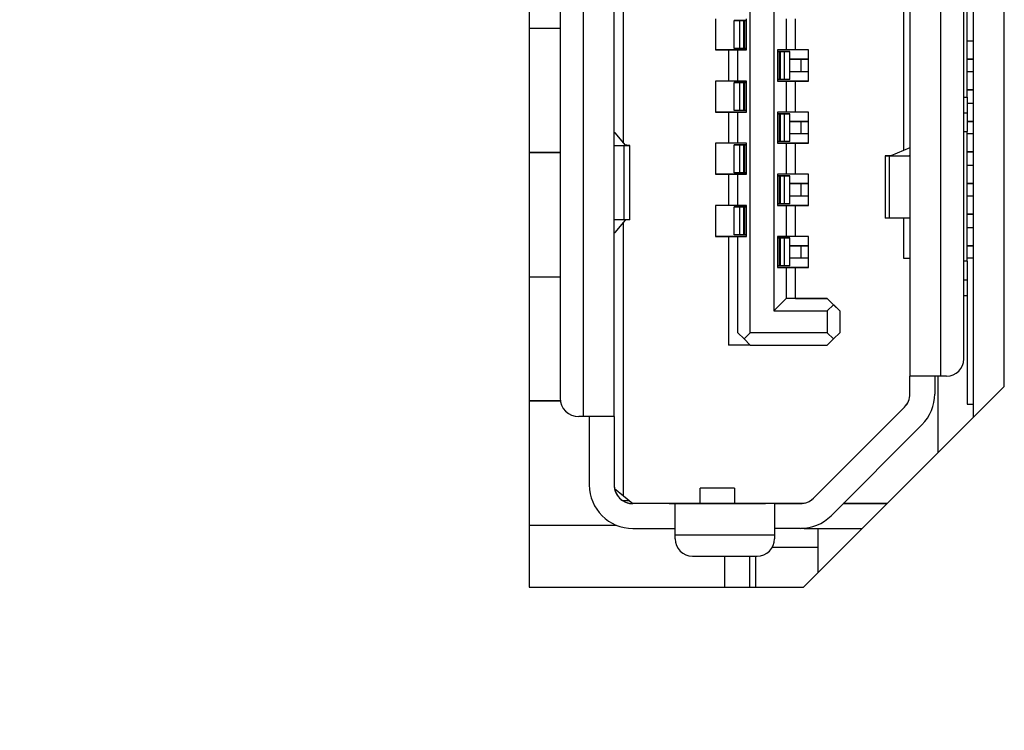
# Model space of a CAD drawing. Header units: millimetres. Extents: x 0 to 1118, y 0 to 864.
# Tile 13 of 256: x 82.99 to 86.95, y 340.63 to 343.48. Entities that reach past the tile are written whole.
import ezdxf

# ---------------------------------------------------------------- set-up
doc = ezdxf.new("R2010")
doc.units = ezdxf.units.MM
doc.dimstyles.new('SLDDIMSTYLE2', dxfattribs={"dimtxt": 0.18, "dimasz": 0.762, "dimexe": 0, "dimexo": 0.0625, "dimgap": 0, "dimtad": 0, "dimtih": 1, "dimtoh": 1, "dimdec": 0, "dimrnd": 1e-09, "dimzin": 0, "dimdsep": 46, "dimtxsty": 'Standard', "dimblk1": 'DOT', "dimblk2": 'DOT', "dimsah": 1, "dimcen": 0.09, "dimadec": 0, "dimazin": 0, "dimtfac": 0.762, "dimtdec": 0, "dimtofl": 0, "dimtmove": 0, "dimatfit": 3, "dimldrblk": 'DOT', "dimfxl": 1, "dimfrac": 2, "dimtolj": 1, "dimtzin": 0, "dimarcsym": 0})

# ---------------------------------------------------------------- blocks, each defined once
blk = doc.blocks.new('_Dot')
at = {"color": 0, "linetype": 'ByBlock', "lineweight": -2}
blk.add_line((-0.5, 0), (-1, 0), dxfattribs=at)
at = {"color": 0, "linetype": 'ByBlock', "const_width": 0.5}
blk.add_lwpolyline([(-0.25, 0, 1), (0.25, 0, 1)], format="xyb", close=True, dxfattribs=at)

msp = doc.modelspace()

# ---------------------------------------------------------------- linework, layer by layer
at = {"color": 7, "linetype": 'Continuous', "lineweight": 25}
for p, q in [((85.0369, 345.8947), (85.0369, 341.2016)), ((86.8244, 345.8947), (86.8244, 341.8847)), ((86.9494, 342.0097), (86.9494, 345.8947)), ((85.2544, 345.4254), (85.2544, 341.8879)), ((85.3794, 341.8879), (85.3794, 345.4254)), ((86.6944, 342.0504), (86.6944, 345.4254)), ((85.1619, 345.3504), (85.1619, 341.9629)), ((86.7869, 342.1204), (86.7869, 345.3554)), ((85.9269, 342.2254), (85.9269, 345.1254)), ((86.0219, 345.0379), (86.0219, 342.3129)), ((85.4169, 342.9898), (85.4169, 344.111)), ((86.5444, 344.1419), (86.5444, 342.9589)), ((86.7994, 343.1729), (86.7994, 343.9279)), ((86.5694, 343.6604), (86.5694, 342.0504)), ((85.7869, 343.4879), (85.7869, 343.3629)), ((85.8619, 343.4816), (85.8619, 343.4817)), ((85.9119, 343.4817), (85.8619, 343.4817)), ((85.8619, 343.4816), (85.8841, 343.4816)), ((85.8619, 343.3691), (85.8619, 343.4816)), ((85.8841, 343.4816), (85.8841, 343.3691)), ((85.9013, 343.3691), (85.9013, 343.4816)), ((85.9044, 343.4816), (85.9013, 343.4816)), ((85.9044, 343.4816), (85.9044, 343.3691)), ((85.9119, 343.3629), (85.9119, 343.4879)), ((86.0719, 343.4879), (86.0719, 343.3629)), ((86.1094, 343.3629), (86.1094, 343.4879)), ((85.0369, 343.4508), (85.1619, 343.4508)), ((86.7994, 343.4004), (86.8244, 343.4004)), ((86.8244, 343.3979), (86.7994, 343.3979)), ((85.7869, 343.3629), (85.8394, 343.3629)), ((85.9119, 343.3629), (85.7869, 343.3629)), ((85.8394, 343.3629), (85.8769, 343.3629)), ((85.8394, 343.3629), (85.8394, 343.2379)), ((85.8841, 343.3691), (85.8619, 343.3691)), ((85.8769, 343.2379), (85.8769, 343.3629)), ((85.8769, 343.3629), (85.9119, 343.3629)), ((85.8769, 343.3629), (85.8769, 343.3629)), ((85.9044, 343.3691), (85.9013, 343.3691)), ((86.0719, 343.3629), (86.0369, 343.3629)), ((86.0369, 343.3629), (86.0369, 343.2379)), ((86.0869, 343.3567), (86.0369, 343.3567)), ((86.0444, 343.2441), (86.0444, 343.3566)), ((86.0476, 343.3566), (86.0444, 343.3566)), ((86.0476, 343.3566), (86.0476, 343.2441)), ((86.0648, 343.2441), (86.0648, 343.3566)), ((86.0648, 343.3566), (86.0869, 343.3566)), ((86.1094, 343.3629), (86.0719, 343.3629)), ((86.0869, 343.3567), (86.0869, 343.3566)), ((86.0869, 343.2441), (86.0869, 343.3566)), ((86.1619, 343.3629), (86.1094, 343.3629)), ((86.1619, 343.2379), (86.1619, 343.3629)), ((86.1619, 343.3254), (86.1261, 343.3254)), ((86.1315, 343.3254), (86.1619, 343.3254)), ((86.1315, 343.2754), (86.1315, 343.3254)), ((86.8244, 343.3254), (86.7994, 343.3254)), ((86.7994, 343.3254), (86.8244, 343.3254)), ((86.1619, 343.2754), (86.1315, 343.2754)), ((86.8244, 343.2754), (86.7994, 343.2754)), ((85.7869, 343.2379), (85.7869, 343.1129)), ((85.8394, 343.2379), (85.7869, 343.2379)), ((85.8769, 343.2379), (85.8394, 343.2379)), ((85.9119, 343.2379), (85.8769, 343.2379)), ((85.9119, 343.1129), (85.9119, 343.2379)), ((86.0369, 343.2379), (86.0719, 343.2379)), ((86.1619, 343.2379), (86.0369, 343.2379)), ((86.0476, 343.2441), (86.0444, 343.2441)), ((86.0869, 343.2441), (86.0648, 343.2441)), ((86.0719, 343.2379), (86.0719, 343.1129)), ((86.0719, 343.2379), (86.1094, 343.2379)), ((86.0719, 343.2379), (86.0719, 343.2379)), ((86.1094, 343.2379), (86.1619, 343.2379)), ((86.1094, 343.1129), (86.1094, 343.2379)), ((85.8619, 343.2316), (85.8619, 343.2317)), ((85.9119, 343.2317), (85.8619, 343.2317)), ((85.8619, 343.2316), (85.8841, 343.2316)), ((85.8619, 343.1191), (85.8619, 343.2316)), ((85.8841, 343.2316), (85.8841, 343.1191)), ((85.9044, 343.2316), (85.9013, 343.2316)), ((85.9013, 343.1191), (85.9013, 343.2316)), ((85.9044, 343.2316), (85.9044, 343.1191)), ((86.8244, 343.2029), (86.7994, 343.2029)), ((86.7994, 343.2029), (86.8244, 343.2029)), ((86.7869, 343.1729), (86.7994, 343.1729)), ((86.7994, 343.1729), (86.7994, 343.1104)), ((85.7869, 343.1129), (85.8394, 343.1129)), ((85.9119, 343.1129), (85.7869, 343.1129)), ((85.8394, 343.1129), (85.8769, 343.1129)), ((85.8394, 343.1129), (85.8394, 342.9879)), ((85.8841, 343.1191), (85.8619, 343.1191)), ((85.8769, 342.9879), (85.8769, 343.1129)), ((85.8769, 343.1129), (85.9119, 343.1129)), ((85.8769, 343.1129), (85.8769, 343.1129)), ((85.9044, 343.1191), (85.9013, 343.1191)), ((86.0719, 343.1129), (86.0369, 343.1129)), ((86.0369, 343.1129), (86.0369, 342.9879)), ((86.1094, 343.1129), (86.0719, 343.1129)), ((86.1619, 343.1129), (86.1094, 343.1129)), ((86.1619, 342.9879), (86.1619, 343.1129)), ((86.8244, 343.1479), (86.7994, 343.1479)), ((86.0869, 343.1067), (86.0369, 343.1067)), ((86.0444, 342.9941), (86.0444, 343.1066)), ((86.0476, 343.1066), (86.0444, 343.1066)), ((86.0476, 343.1066), (86.0476, 342.9941)), ((86.0648, 343.1066), (86.0869, 343.1066)), ((86.0648, 342.9941), (86.0648, 343.1066)), ((86.0869, 343.1067), (86.0869, 343.1066)), ((86.0869, 342.9941), (86.0869, 343.1066)), ((86.1619, 343.0754), (86.1261, 343.0754)), ((86.1315, 343.0754), (86.1619, 343.0754)), ((86.1315, 343.0254), (86.1315, 343.0754)), ((86.7869, 343.1104), (86.7994, 343.1104)), ((86.7994, 343.1104), (86.7994, 343.0354)), ((86.8244, 343.0754), (86.7994, 343.0754)), ((86.7994, 343.0754), (86.8244, 343.0754)), ((86.7994, 342.5129), (86.7994, 343.0354)), ((85.3831, 343.0292), (85.3794, 343.0292)), ((85.3831, 343.0292), (85.3794, 343.0292)), ((85.4251, 342.9804), (85.3831, 343.0292)), ((86.0476, 342.9941), (86.0444, 342.9941)), ((86.0869, 342.9941), (86.0648, 342.9941)), ((86.1619, 343.0254), (86.1315, 343.0254)), ((86.8244, 343.0254), (86.7994, 343.0254)), ((85.3794, 342.9791), (85.4313, 342.9791)), ((85.3794, 342.9791), (85.4181, 342.9791)), ((85.4181, 342.9791), (85.4181, 342.6791)), ((85.4419, 342.6791), (85.4419, 342.9791)), ((85.7869, 342.9879), (85.7869, 342.8629)), ((85.8394, 342.9879), (85.7869, 342.9879)), ((85.8769, 342.9879), (85.8394, 342.9879)), ((85.8619, 342.9816), (85.8619, 342.9817)), ((85.9119, 342.9817), (85.8619, 342.9817)), ((85.8619, 342.9816), (85.8841, 342.9816)), ((85.8619, 342.8691), (85.8619, 342.9816)), ((85.9119, 342.9879), (85.8769, 342.9879)), ((85.8841, 342.9816), (85.8841, 342.8691)), ((85.9013, 342.8691), (85.9013, 342.9816)), ((85.9044, 342.9816), (85.9013, 342.9816)), ((85.9044, 342.9816), (85.9044, 342.8691)), ((85.9119, 342.8629), (85.9119, 342.9879)), ((86.0369, 342.9879), (86.0719, 342.9879)), ((86.1619, 342.9879), (86.0369, 342.9879)), ((86.0719, 342.9879), (86.0719, 342.8629)), ((86.0719, 342.9879), (86.1094, 342.9879)), ((86.0719, 342.9879), (86.0719, 342.9879)), ((86.1094, 342.9879), (86.1619, 342.9879)), ((86.1094, 342.8629), (86.1094, 342.9879)), ((86.5694, 342.9695), (86.4922, 342.9366)), ((85.0369, 342.9509), (85.1619, 342.9509)), ((85.1619, 342.9509), (85.0369, 342.9509)), ((85.0369, 342.9509), (85.1619, 342.9509)), ((85.1619, 342.9509), (85.0369, 342.9509)), ((85.0369, 342.9509), (85.1619, 342.9509)), ((85.1619, 342.9508), (85.0369, 342.9508)), ((85.0369, 342.9508), (85.1619, 342.9508)), ((85.1619, 342.9508), (85.0369, 342.9508)), ((85.0369, 342.9508), (85.1619, 342.9508)), ((85.0369, 342.9508), (85.1619, 342.9508)), ((85.1619, 342.9508), (85.0369, 342.9508)), ((85.1619, 342.9508), (85.0369, 342.9508)), ((86.4694, 342.9366), (86.4694, 342.6866)), ((86.4922, 342.9366), (86.4703, 342.9366)), ((86.4868, 342.9366), (86.5694, 342.9366)), ((86.4868, 342.6866), (86.4868, 342.9366)), ((86.4922, 342.9366), (86.5694, 342.9366)), ((86.567, 342.9366), (86.5694, 342.9366)), ((86.5694, 342.9366), (86.5674, 342.9366)), ((86.8244, 342.9529), (86.7994, 342.9529)), ((86.7994, 342.9529), (86.8244, 342.9529)), ((86.8244, 342.8979), (86.7994, 342.8979)), ((85.7869, 342.8629), (85.8394, 342.8629)), ((85.9119, 342.8629), (85.7869, 342.8629)), ((85.8394, 342.8629), (85.8769, 342.8629)), ((85.8394, 342.8629), (85.8394, 342.7379)), ((85.8841, 342.8691), (85.8619, 342.8691)), ((85.8769, 342.7379), (85.8769, 342.8629)), ((85.8769, 342.8629), (85.9119, 342.8629)), ((85.8769, 342.8629), (85.8769, 342.8629)), ((85.9044, 342.8691), (85.9013, 342.8691)), ((86.0719, 342.8629), (86.0369, 342.8629)), ((86.0369, 342.8629), (86.0369, 342.7379)), ((86.0869, 342.8567), (86.0369, 342.8567)), ((86.0476, 342.8566), (86.0444, 342.8566)), ((86.0444, 342.7441), (86.0444, 342.8566)), ((86.0476, 342.8566), (86.0476, 342.7441)), ((86.0648, 342.8566), (86.0869, 342.8566)), ((86.0648, 342.7441), (86.0648, 342.8566)), ((86.1094, 342.8629), (86.0719, 342.8629)), ((86.0869, 342.8567), (86.0869, 342.8566)), ((86.0869, 342.7441), (86.0869, 342.8566)), ((86.1619, 342.8629), (86.1094, 342.8629)), ((86.1619, 342.7379), (86.1619, 342.8629)), ((86.1619, 342.8254), (86.1261, 342.8254)), ((86.1315, 342.8254), (86.1619, 342.8254)), ((86.1315, 342.7754), (86.1315, 342.8254)), ((86.8244, 342.8254), (86.7994, 342.8254)), ((86.7994, 342.8254), (86.8244, 342.8254)), ((86.1619, 342.7754), (86.1315, 342.7754)), ((86.8244, 342.7754), (86.7994, 342.7754)), ((85.7869, 342.7379), (85.7869, 342.6129)), ((85.8394, 342.7379), (85.7869, 342.7379)), ((85.8769, 342.7379), (85.8394, 342.7379)), ((85.8619, 342.7316), (85.8619, 342.7317)), ((85.9119, 342.7317), (85.8619, 342.7317)), ((85.8619, 342.7316), (85.8841, 342.7316)), ((85.8619, 342.6191), (85.8619, 342.7316)), ((85.9119, 342.7379), (85.8769, 342.7379)), ((85.8841, 342.7316), (85.8841, 342.6191)), ((85.9013, 342.6191), (85.9013, 342.7316)), ((85.9044, 342.7316), (85.9013, 342.7316)), ((85.9044, 342.7316), (85.9044, 342.6191)), ((85.9119, 342.6129), (85.9119, 342.7379)), ((86.0369, 342.7379), (86.0719, 342.7379)), ((86.1619, 342.7379), (86.0369, 342.7379)), ((86.0476, 342.7441), (86.0444, 342.7441)), ((86.0869, 342.7441), (86.0648, 342.7441)), ((86.0719, 342.7379), (86.0719, 342.6129)), ((86.0719, 342.7379), (86.1094, 342.7379)), ((86.0719, 342.7379), (86.0719, 342.7379)), ((86.1094, 342.7379), (86.1619, 342.7379)), ((86.1094, 342.6129), (86.1094, 342.7379)), ((85.4181, 342.6791), (85.3794, 342.6791)), ((85.3831, 342.6292), (85.4251, 342.6779)), ((86.5694, 342.6866), (86.4868, 342.6866)), ((86.5444, 342.6866), (86.5444, 342.5254)), ((86.8244, 342.7029), (86.7994, 342.7029)), ((86.7994, 342.7029), (86.8244, 342.7029)), ((85.4169, 341.5692), (85.4169, 342.6685)), ((86.8244, 342.6479), (86.7994, 342.6479)), ((85.3794, 342.6292), (85.3831, 342.6292)), ((85.7869, 342.6129), (85.8394, 342.6129)), ((85.9119, 342.6129), (85.7869, 342.6129)), ((85.8394, 342.6129), (85.8769, 342.6129)), ((85.8394, 342.6129), (85.8394, 342.1754)), ((85.8841, 342.6191), (85.8619, 342.6191)), ((85.8769, 342.2254), (85.8769, 342.6129)), ((85.8769, 342.6129), (85.9119, 342.6129)), ((85.8769, 342.6129), (85.8769, 342.6129)), ((85.9044, 342.6191), (85.9013, 342.6191)), ((86.0719, 342.6129), (86.0369, 342.6129)), ((86.0369, 342.6129), (86.0369, 342.4879)), ((86.0869, 342.6067), (86.0369, 342.6067)), ((86.0444, 342.4941), (86.0444, 342.6066)), ((86.0476, 342.6066), (86.0444, 342.6066)), ((86.0476, 342.6066), (86.0476, 342.4941)), ((86.0648, 342.4941), (86.0648, 342.6066)), ((86.0648, 342.6066), (86.0869, 342.6066)), ((86.1094, 342.6129), (86.0719, 342.6129)), ((86.0869, 342.6067), (86.0869, 342.6066)), ((86.0869, 342.4941), (86.0869, 342.6066)), ((86.1619, 342.6129), (86.1094, 342.6129)), ((86.1619, 342.4879), (86.1619, 342.6129)), ((86.1619, 342.5754), (86.1261, 342.5754)), ((86.1315, 342.5754), (86.1619, 342.5754)), ((86.1315, 342.5254), (86.1315, 342.5754)), ((86.8244, 342.5754), (86.7994, 342.5754)), ((86.7994, 342.5754), (86.8244, 342.5754)), ((86.1619, 342.5254), (86.1315, 342.5254)), ((86.5444, 342.5254), (86.5694, 342.5254)), ((86.5444, 342.5254), (86.5694, 342.5254)), ((86.8244, 342.5254), (86.7994, 342.5254)), ((86.0369, 342.4879), (86.0719, 342.4879)), ((86.1619, 342.4879), (86.0369, 342.4879)), ((86.0476, 342.4941), (86.0444, 342.4941)), ((86.0869, 342.4941), (86.0648, 342.4941)), ((86.0719, 342.4879), (86.0719, 342.3629)), ((86.0719, 342.4879), (86.1094, 342.4879)), ((86.0719, 342.4879), (86.0719, 342.4879)), ((86.1094, 342.4879), (86.1619, 342.4879)), ((86.1094, 342.3629), (86.1094, 342.4879)), ((86.7994, 342.5129), (86.7994, 342.4379)), ((85.0369, 342.4508), (85.1619, 342.4508)), ((86.7869, 342.4379), (86.7994, 342.4379)), ((86.7869, 342.4379), (86.7994, 342.4379)), ((86.7994, 342.4379), (86.7994, 342.3754)), ((86.7994, 342.4379), (86.7994, 342.4379)), ((86.0719, 342.3629), (86.0219, 342.3129)), ((86.2369, 342.3629), (86.0719, 342.3629)), ((86.1094, 342.3629), (86.0719, 342.3629)), ((86.1094, 342.3629), (86.2369, 342.3629)), ((86.2369, 342.3629), (86.2619, 342.3379)), ((86.2369, 342.3629), (86.2369, 342.3629)), ((86.2369, 342.3629), (86.2869, 342.3129)), ((86.7869, 342.3754), (86.7994, 342.3754)), ((86.7994, 342.3754), (86.7994, 341.9379)), ((86.2369, 342.3129), (86.2619, 342.3379)), ((86.2869, 342.3129), (86.2619, 342.3379)), ((86.0219, 342.3129), (86.2369, 342.3129)), ((86.2369, 342.3129), (86.2369, 342.2254)), ((86.2869, 342.3129), (86.2869, 342.2254)), ((86.2869, 342.3129), (86.2869, 342.3129)), ((85.9019, 342.2004), (85.8769, 342.2254)), ((85.9269, 342.2254), (85.9019, 342.2004)), ((86.2369, 342.2254), (85.9269, 342.2254)), ((86.2369, 342.2254), (86.2619, 342.2004)), ((86.2619, 342.2004), (86.2869, 342.2254)), ((85.9269, 342.1754), (85.8394, 342.1754)), ((85.9019, 342.2004), (85.9269, 342.1754)), ((85.9269, 342.1754), (86.2369, 342.1754)), ((86.2369, 342.1754), (86.2619, 342.2004)), ((86.5694, 341.9789), (86.5694, 342.0504)), ((86.6694, 342.0504), (86.6694, 341.9789)), ((86.6819, 342.0504), (86.6819, 341.7422)), ((86.7169, 342.0504), (86.6944, 342.0504)), ((86.9494, 342.0097), (86.1414, 341.2016)), ((85.0369, 341.9509), (85.1629, 341.9509)), ((85.1629, 341.9509), (85.0369, 341.9509)), ((85.0369, 341.9509), (85.1629, 341.9509)), ((85.1629, 341.9509), (85.0369, 341.9509)), ((85.0369, 341.9509), (85.1629, 341.9509)), ((85.1629, 341.9508), (85.0369, 341.9508)), ((85.0369, 341.9508), (85.1629, 341.9508)), ((85.1629, 341.9508), (85.0369, 341.9508)), ((85.0369, 341.9508), (85.1629, 341.9508)), ((85.1629, 341.9508), (85.0369, 341.9508)), ((85.0369, 341.9508), (85.1629, 341.9508)), ((85.1629, 341.9508), (85.0369, 341.9508)), ((86.5475, 341.9259), (86.1814, 341.5598)), ((86.1814, 341.5599), (86.5475, 341.9259)), ((86.5475, 341.9259), (86.1814, 341.5599)), ((86.1814, 341.5599), (86.5475, 341.9259)), ((86.5475, 341.9259), (86.5475, 341.9259)), ((86.5475, 341.9259), (86.5475, 341.9259)), ((86.7994, 341.9379), (86.8244, 341.9379)), ((86.7994, 341.9379), (86.8244, 341.9379)), ((85.2544, 341.8879), (85.2369, 341.8879)), ((85.2794, 341.8879), (85.2794, 341.6129)), ((85.3794, 341.8879), (85.3794, 341.6129)), ((86.2521, 341.4891), (86.6182, 341.8552)), ((85.3807, 341.5994), (85.3807, 341.5994)), ((85.3807, 341.5994), (85.4169, 341.5692)), ((85.4169, 341.5692), (85.4544, 341.5379)), ((85.8632, 341.6004), (85.7257, 341.6004)), ((85.7257, 341.5379), (85.7257, 341.6004)), ((85.8632, 341.6004), (85.8632, 341.5379)), ((85.413, 341.5504), (85.4394, 341.5504)), ((85.4395, 341.5503), (85.4519, 341.538)), ((85.6244, 341.5379), (85.4544, 341.5379)), ((85.4544, 341.5379), (85.4544, 341.5379)), ((85.7257, 341.5379), (85.4544, 341.5379)), ((85.6008, 341.5379), (85.6507, 341.5379)), ((86.0244, 341.5379), (85.6244, 341.5379)), ((85.6244, 341.4129), (85.6244, 341.5379)), ((85.6507, 341.5379), (85.6507, 341.5379)), ((85.6507, 341.5379), (85.6507, 341.5379)), ((85.7257, 341.5379), (85.6755, 341.5379)), ((85.7257, 341.5379), (85.7257, 341.5379)), ((85.7257, 341.5379), (85.8632, 341.5379)), ((86.0986, 341.5379), (85.8632, 341.5379)), ((85.8632, 341.5379), (85.8632, 341.5379)), ((85.9134, 341.5379), (85.8632, 341.5379)), ((85.9382, 341.5379), (85.9881, 341.5379)), ((85.9382, 341.5379), (85.9382, 341.5379)), ((85.9382, 341.5379), (85.9382, 341.5379)), ((86.0244, 341.5379), (86.0244, 341.4129)), ((86.0244, 341.5379), (86.1284, 341.5379)), ((86.1284, 341.5379), (86.1284, 341.5379)), ((86.1284, 341.5379), (86.1284, 341.5379)), ((86.1814, 341.5598), (86.1814, 341.5599)), ((86.1814, 341.5599), (86.1814, 341.5599)), ((86.3009, 341.5379), (86.4777, 341.5379)), ((86.4777, 341.5379), (86.3009, 341.5379)), ((86.4777, 341.5379), (86.3009, 341.5379)), ((85.0369, 341.4508), (85.3885, 341.4508)), ((85.4544, 341.4379), (85.6244, 341.4379)), ((85.6244, 341.4129), (86.0244, 341.4129)), ((85.6244, 341.3966), (85.6244, 341.4129)), ((86.1284, 341.4379), (86.0244, 341.4379)), ((86.0244, 341.4129), (86.0244, 341.3966)), ((86.1444, 341.4379), (86.1309, 341.4379)), ((86.1444, 341.4379), (86.3777, 341.4379)), ((86.1994, 341.4379), (86.1994, 341.3632)), ((86.016, 341.3632), (86.1994, 341.3632)), ((86.1994, 341.3632), (86.1994, 341.2597)), ((85.6944, 341.3266), (85.9544, 341.3266)), ((85.8244, 341.2016), (85.8244, 341.3266)), ((85.9244, 341.3266), (85.9244, 341.2016)), ((85.9494, 341.2016), (85.9494, 341.3266)), ((85.0369, 341.2016), (86.1414, 341.2016))]:
    msp.add_line(p, q, dxfattribs=at)
at = {"color": 8, "linetype": 'Continuous', "lineweight": 25}
for p, q in [((86.7869, 343.0354), (86.7994, 343.0354)), ((86.7994, 342.5129), (86.7869, 342.5129)), ((86.1444, 341.5396), (86.1444, 341.5396)), ((86.1444, 341.4379), (86.1444, 341.4386))]:
    msp.add_line(p, q, dxfattribs=at)
at = {"color": 7, "linetype": 'Continuous', "lineweight": 25, "flags": 128}
for points in [[(85.8841, 343.4816), (85.885, 343.4816), (85.8863, 343.4816), (85.888, 343.4816), (85.8902, 343.4816), (85.8927, 343.4816), (85.8954, 343.4816), (85.8983, 343.4816), (85.9013, 343.4816)], [(85.9044, 343.4816), (85.9059, 343.4816), (85.9073, 343.4816), (85.9086, 343.4816), (85.9097, 343.4816), (85.9107, 343.4816), (85.9114, 343.4816), (85.9118, 343.4816), (85.9119, 343.4816)], [(85.9013, 343.3691), (85.8983, 343.3691), (85.8954, 343.3691), (85.8927, 343.3691), (85.8902, 343.3691), (85.888, 343.3691), (85.8863, 343.3691), (85.885, 343.3691), (85.8841, 343.3691)], [(85.9119, 343.3691), (85.9118, 343.3691), (85.9114, 343.3691), (85.9107, 343.3691), (85.9097, 343.3691), (85.9086, 343.3691), (85.9073, 343.3691), (85.9059, 343.3691), (85.9044, 343.3691)], [(86.0369, 343.3566), (86.0371, 343.3566), (86.0375, 343.3566), (86.0382, 343.3566), (86.0391, 343.3566), (86.0403, 343.3566), (86.0416, 343.3566), (86.043, 343.3566), (86.0444, 343.3566)], [(86.0476, 343.3566), (86.0506, 343.3566), (86.0535, 343.3566), (86.0562, 343.3566), (86.0587, 343.3566), (86.0608, 343.3566), (86.0626, 343.3566), (86.0639, 343.3566), (86.0648, 343.3566)], [(86.1261, 343.3254), (86.1082, 343.3254), (86.0913, 343.3254), (86.0869, 343.3254)], [(86.0869, 343.3254), (86.0878, 343.3254), (86.0902, 343.3254), (86.0943, 343.3254), (86.0997, 343.3254), (86.1064, 343.3254), (86.1141, 343.3254), (86.1226, 343.3254), (86.1315, 343.3254)], [(86.1315, 343.2754), (86.1226, 343.2754), (86.1141, 343.2754), (86.1064, 343.2754), (86.0997, 343.2754), (86.0943, 343.2754), (86.0902, 343.2754), (86.0878, 343.2754), (86.0869, 343.2754)], [(86.0444, 343.2441), (86.043, 343.2441), (86.0416, 343.2441), (86.0403, 343.2441), (86.0391, 343.2441), (86.0382, 343.2441), (86.0375, 343.2441), (86.0371, 343.2441), (86.0369, 343.2441)], [(86.0648, 343.2441), (86.0639, 343.2441), (86.0626, 343.2441), (86.0608, 343.2441), (86.0587, 343.2441), (86.0562, 343.2441), (86.0535, 343.2441), (86.0506, 343.2441), (86.0476, 343.2441)], [(85.8841, 343.2316), (85.885, 343.2316), (85.8863, 343.2316), (85.888, 343.2316), (85.8902, 343.2316), (85.8927, 343.2316), (85.8954, 343.2316), (85.8983, 343.2316), (85.9013, 343.2316)], [(85.9044, 343.2316), (85.9059, 343.2316), (85.9073, 343.2316), (85.9086, 343.2316), (85.9097, 343.2316), (85.9107, 343.2316), (85.9114, 343.2316), (85.9118, 343.2316), (85.9119, 343.2316)], [(85.9013, 343.1191), (85.8983, 343.1191), (85.8954, 343.1191), (85.8927, 343.1191), (85.8902, 343.1191), (85.888, 343.1191), (85.8863, 343.1191), (85.885, 343.1191), (85.8841, 343.1191)], [(85.9119, 343.1191), (85.9118, 343.1191), (85.9114, 343.1191), (85.9107, 343.1191), (85.9097, 343.1191), (85.9086, 343.1191), (85.9073, 343.1191), (85.9059, 343.1191), (85.9044, 343.1191)], [(86.0369, 343.1066), (86.0371, 343.1066), (86.0375, 343.1066), (86.0382, 343.1066), (86.0391, 343.1066), (86.0403, 343.1066), (86.0416, 343.1066), (86.043, 343.1066), (86.0444, 343.1066)], [(86.0476, 343.1066), (86.0506, 343.1066), (86.0535, 343.1066), (86.0562, 343.1066), (86.0587, 343.1066), (86.0608, 343.1066), (86.0626, 343.1066), (86.0639, 343.1066), (86.0648, 343.1066)], [(86.1261, 343.0754), (86.1082, 343.0754), (86.0913, 343.0754), (86.0869, 343.0754)], [(86.0869, 343.0754), (86.0878, 343.0754), (86.0902, 343.0754), (86.0943, 343.0754), (86.0997, 343.0754), (86.1064, 343.0754), (86.1141, 343.0754), (86.1226, 343.0754), (86.1315, 343.0754)], [(86.0444, 342.9941), (86.043, 342.9941), (86.0416, 342.9941), (86.0403, 342.9941), (86.0391, 342.9941), (86.0382, 342.9941), (86.0375, 342.9941), (86.0371, 342.9941), (86.0369, 342.9941)], [(86.0648, 342.9941), (86.0639, 342.9941), (86.0626, 342.9941), (86.0608, 342.9941), (86.0587, 342.9941), (86.0562, 342.9941), (86.0535, 342.9941), (86.0506, 342.9941), (86.0476, 342.9941)], [(86.1315, 343.0254), (86.1226, 343.0254), (86.1141, 343.0254), (86.1064, 343.0254), (86.0997, 343.0254), (86.0943, 343.0254), (86.0902, 343.0254), (86.0878, 343.0254), (86.0869, 343.0254)], [(85.4181, 342.9791), (85.4268, 342.9791), (85.4337, 342.9791), (85.4385, 342.9791), (85.4412, 342.9791), (85.4419, 342.9791), (85.4405, 342.9791), (85.4369, 342.9791), (85.4313, 342.9791)], [(85.8841, 342.9816), (85.885, 342.9816), (85.8863, 342.9816), (85.888, 342.9816), (85.8902, 342.9816), (85.8927, 342.9816), (85.8954, 342.9816), (85.8983, 342.9816), (85.9013, 342.9816)], [(85.9044, 342.9816), (85.9059, 342.9816), (85.9073, 342.9816), (85.9086, 342.9816), (85.9097, 342.9816), (85.9107, 342.9816), (85.9114, 342.9816), (85.9118, 342.9816), (85.9119, 342.9816)], [(86.4703, 342.9366), (86.4695, 342.9366), (86.4696, 342.9366), (86.4704, 342.9366), (86.4721, 342.9366), (86.4746, 342.9366), (86.478, 342.9366), (86.482, 342.9366), (86.4868, 342.9366)], [(85.9013, 342.8691), (85.8983, 342.8691), (85.8954, 342.8691), (85.8927, 342.8691), (85.8902, 342.8691), (85.888, 342.8691), (85.8863, 342.8691), (85.885, 342.8691), (85.8841, 342.8691)], [(85.9119, 342.8691), (85.9118, 342.8691), (85.9114, 342.8691), (85.9107, 342.8691), (85.9097, 342.8691), (85.9086, 342.8691), (85.9073, 342.8691), (85.9059, 342.8691), (85.9044, 342.8691)], [(86.0369, 342.8566), (86.0371, 342.8566), (86.0375, 342.8566), (86.0382, 342.8566), (86.0391, 342.8566), (86.0403, 342.8566), (86.0416, 342.8566), (86.043, 342.8566), (86.0444, 342.8566)], [(86.0476, 342.8566), (86.0506, 342.8566), (86.0535, 342.8566), (86.0562, 342.8566), (86.0587, 342.8566), (86.0608, 342.8566), (86.0626, 342.8566), (86.0639, 342.8566), (86.0648, 342.8566)], [(86.1261, 342.8254), (86.1082, 342.8254), (86.0913, 342.8254), (86.0869, 342.8254)], [(86.0869, 342.8254), (86.0878, 342.8254), (86.0902, 342.8254), (86.0943, 342.8254), (86.0997, 342.8254), (86.1064, 342.8254), (86.1141, 342.8254), (86.1226, 342.8254), (86.1315, 342.8254)], [(86.1315, 342.7754), (86.1226, 342.7754), (86.1141, 342.7754), (86.1064, 342.7754), (86.0997, 342.7754), (86.0943, 342.7754), (86.0902, 342.7754), (86.0878, 342.7754), (86.0869, 342.7754)], [(85.8841, 342.7316), (85.885, 342.7316), (85.8863, 342.7316), (85.888, 342.7316), (85.8902, 342.7316), (85.8927, 342.7316), (85.8954, 342.7316), (85.8983, 342.7316), (85.9013, 342.7316)], [(85.9044, 342.7316), (85.9059, 342.7316), (85.9073, 342.7316), (85.9086, 342.7316), (85.9097, 342.7316), (85.9107, 342.7316), (85.9114, 342.7316), (85.9118, 342.7316), (85.9119, 342.7316)], [(86.0444, 342.7441), (86.043, 342.7441), (86.0416, 342.7441), (86.0403, 342.7441), (86.0391, 342.7441), (86.0382, 342.7441), (86.0375, 342.7441), (86.0371, 342.7441), (86.0369, 342.7441)], [(86.0648, 342.7441), (86.0639, 342.7441), (86.0626, 342.7441), (86.0608, 342.7441), (86.0587, 342.7441), (86.0562, 342.7441), (86.0535, 342.7441), (86.0506, 342.7441), (86.0476, 342.7441)], [(85.4419, 342.6791), (85.4412, 342.6791), (85.4385, 342.6791), (85.4337, 342.6791), (85.4268, 342.6791), (85.4181, 342.6791)], [(86.4868, 342.6866), (86.482, 342.6866), (86.478, 342.6866), (86.4746, 342.6866), (86.4721, 342.6866), (86.4704, 342.6866), (86.4696, 342.6866), (86.4694, 342.6866)], [(85.9013, 342.6191), (85.8983, 342.6191), (85.8954, 342.6191), (85.8927, 342.6191), (85.8902, 342.6191), (85.888, 342.6191), (85.8863, 342.6191), (85.885, 342.6191), (85.8841, 342.6191)], [(85.9119, 342.6191), (85.9118, 342.6191), (85.9114, 342.6191), (85.9107, 342.6191), (85.9097, 342.6191), (85.9086, 342.6191), (85.9073, 342.6191), (85.9059, 342.6191), (85.9044, 342.6191)], [(86.0369, 342.6066), (86.0371, 342.6066), (86.0375, 342.6066), (86.0382, 342.6066), (86.0391, 342.6066), (86.0403, 342.6066), (86.0416, 342.6066), (86.043, 342.6066), (86.0444, 342.6066)], [(86.0476, 342.6066), (86.0506, 342.6066), (86.0535, 342.6066), (86.0562, 342.6066), (86.0587, 342.6066), (86.0608, 342.6066), (86.0626, 342.6066), (86.0639, 342.6066), (86.0648, 342.6066)], [(86.1261, 342.5754), (86.1082, 342.5754), (86.0913, 342.5754), (86.0869, 342.5754)], [(86.0869, 342.5754), (86.0878, 342.5754), (86.0902, 342.5754), (86.0943, 342.5754), (86.0997, 342.5754), (86.1064, 342.5754), (86.1141, 342.5754), (86.1226, 342.5754), (86.1315, 342.5754)], [(86.1315, 342.5254), (86.1226, 342.5254), (86.1141, 342.5254), (86.1064, 342.5254), (86.0997, 342.5254), (86.0943, 342.5254), (86.0902, 342.5254), (86.0878, 342.5254), (86.0869, 342.5254)], [(86.0444, 342.4941), (86.043, 342.4941), (86.0416, 342.4941), (86.0403, 342.4941), (86.0391, 342.4941), (86.0382, 342.4941), (86.0375, 342.4941), (86.0371, 342.4941), (86.0369, 342.4941)], [(86.0648, 342.4941), (86.0639, 342.4941), (86.0626, 342.4941), (86.0608, 342.4941), (86.0587, 342.4941), (86.0562, 342.4941), (86.0535, 342.4941), (86.0506, 342.4941), (86.0476, 342.4941)], [(86.6944, 342.0504), (86.6701, 342.0504), (86.6466, 342.0504), (86.625, 342.0504), (86.6061, 342.0504), (86.5905, 342.0504), (86.579, 342.0504), (86.5718, 342.0504), (86.5694, 342.0504)], [(85.3794, 341.8879), (85.377, 341.8879), (85.3699, 341.8879), (85.3584, 341.8879), (85.3428, 341.8879), (85.3239, 341.8879), (85.3023, 341.8879), (85.2788, 341.8879), (85.2544, 341.8879)], [(85.6382, 341.5379), (85.6305, 341.5379), (85.6232, 341.5379), (85.6164, 341.5379), (85.6106, 341.5379), (85.606, 341.5379), (85.6028, 341.5379), (85.601, 341.5379), (85.6008, 341.5379)], [(85.6755, 341.5379), (85.6743, 341.5379), (85.6718, 341.5379), (85.6681, 341.5379), (85.6635, 341.5379), (85.6579, 341.5379), (85.6517, 341.5379), (85.6451, 341.5379), (85.6382, 341.5379)], [(85.6507, 341.5379), (85.6521, 341.5379), (85.6564, 341.5379), (85.6633, 341.5379), (85.6727, 341.5379), (85.684, 341.5379), (85.697, 341.5379), (85.7111, 341.5379), (85.7257, 341.5379)], [(85.8632, 341.5379), (85.8778, 341.5379), (85.8919, 341.5379), (85.9049, 341.5379), (85.9162, 341.5379), (85.9256, 341.5379), (85.9325, 341.5379), (85.9368, 341.5379), (85.9382, 341.5379)], [(85.9507, 341.5379), (85.9438, 341.5379), (85.9371, 341.5379), (85.9309, 341.5379), (85.9254, 341.5379), (85.9208, 341.5379), (85.9171, 341.5379), (85.9146, 341.5379), (85.9134, 341.5379)], [(85.9881, 341.5379), (85.9879, 341.5379), (85.9861, 341.5379), (85.9829, 341.5379), (85.9782, 341.5379), (85.9725, 341.5379), (85.9657, 341.5379), (85.9584, 341.5379), (85.9507, 341.5379)], [(86.1284, 341.5379), (86.1272, 341.5379), (86.1121, 341.5379), (86.1009, 341.5379), (86.0951, 341.5379), (86.0953, 341.5379), (86.1016, 341.5379), (86.113, 341.5379), (86.1284, 341.5379)], [(86.1284, 341.5379), (86.113, 341.5379), (86.1016, 341.5379), (86.0953, 341.5379), (86.0951, 341.5379), (86.1009, 341.5379), (86.1121, 341.5379), (86.1272, 341.5379), (86.1283, 341.5379)], [(86.1282, 341.5379), (86.1216, 341.5379), (86.1143, 341.5379), (86.1079, 341.5379), (86.1027, 341.5379), (86.0986, 341.5379)]]:
    msp.add_lwpolyline(points, dxfattribs=at)
at = {"color": 7, "linetype": 'Continuous', "lineweight": 25}
for centre, radius, start, end in [((86.7169, 342.1204), 0.07, 270, 0), ((86.4944, 341.979), 0.075, 315, 0), ((86.4944, 341.979), 0.075, 315, 0), ((86.4944, 341.9789), 0.075, 315, 0), ((86.4944, 341.9789), 0.175, 315, 0), ((85.2369, 341.9629), 0.075, 180, 270), ((85.4544, 341.6129), 0.175, 180, 270), ((85.4544, 341.6129), 0.075, 180, 270), ((85.4544, 341.6129), 0.075, 180, 190.3889), ((85.4544, 341.6129), 0.075, 190.3889, 236.4427), ((85.4544, 341.6129), 0.075, 236.4427, 268.0568), ((85.4544, 341.6129), 0.075, 268.0568, 270), ((86.1284, 341.6129), 0.075, 270, 315), ((86.1284, 341.6129), 0.075, 270, 315), ((86.1284, 341.6129), 0.075, 282.3694, 315), ((86.1284, 341.6129), 0.175, 270, 315), ((85.6944, 341.3966), 0.07, 180, 270), ((85.9544, 341.3966), 0.07, 270, 0)]:
    msp.add_arc(centre, radius, start, end, dxfattribs=at)
for points, knots in [([(85.4313, 342.9791), (85.4303, 342.9794), (85.4283, 342.9798), (85.4261, 342.9802), (85.4251, 342.9804)], [0, 0, 0, 0, 0.559968, 1, 1, 1, 1]), ([(86.5674, 342.9366), (86.5673, 342.9366), (86.5671, 342.9366), (86.5669, 342.9366), (86.567, 342.9366), (86.567, 342.9366)], [0, 0, 0, 0, 0.332137, 0.621676, 1, 1, 1, 1]), ([(86.1444, 341.5396), (86.1414, 341.5391), (86.136, 341.5381), (86.1307, 341.5379), (86.1284, 341.5379)], [0, 0, 0, 0, 0.559212, 1, 1, 1, 1])]:
    msp.add_open_spline(points, degree=3, knots=knots, dxfattribs=at)

# ---------------------------------------------------------------- leaders
at = {"color": 7, "linetype": 'Continuous', "lineweight": 0}
msp.add_leader([(86.1772, 295.9157), (40.3495, 499.3252), (46.6995, 499.3252)], dimstyle='SLDDIMSTYLE2', dxfattribs=at)

doc.saveas('drawing.dxf')
